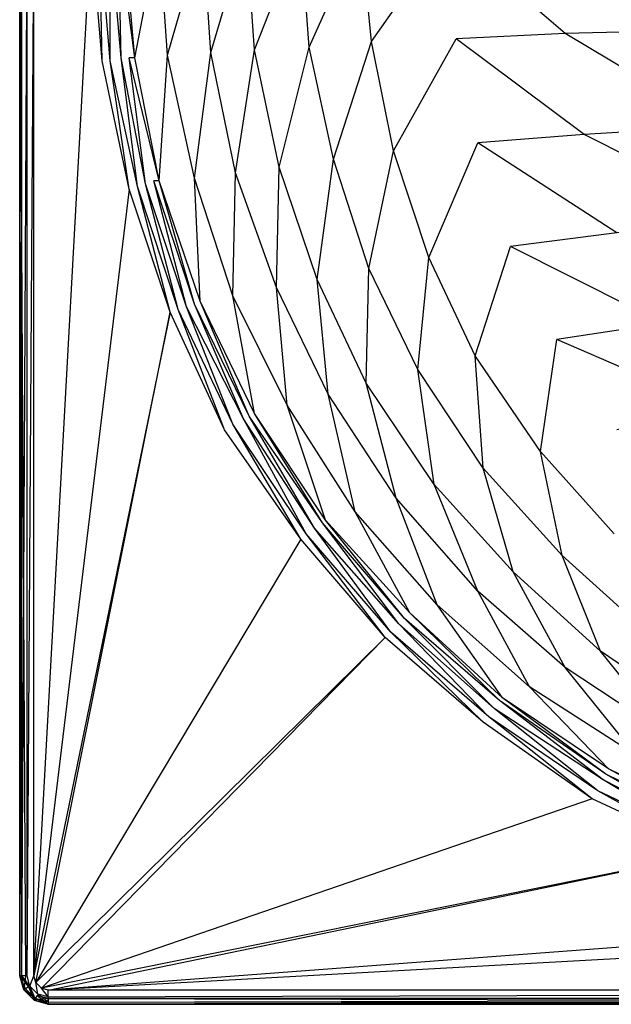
# Model space of a CAD drawing. Extents: x 0 to 1.7, y 0 to 0.75.
# Tile 1 of 17: x 0 to 0.21, y 0 to 0.34. Entities that reach past the tile are written whole.
import ezdxf

# ---------------------------------------------------------------- set-up
doc = ezdxf.new("R2010")
doc.units = 0
doc.layers.add('L2_CETUS_BQ170CEU2V_WANNE___REP', color=7, linetype='CONTINUOUS')
doc.layers.add('L3_CETUS_BQ170CEU2V_VER___REPLA', color=7, linetype='CONTINUOUS')

msp = doc.modelspace()

# ---------------------------------------------------------------- linework, layer by layer
at = {"layer": 'L2_CETUS_BQ170CEU2V_WANNE___REP', "color": 8}
for points, invisible_edges in [([(0.002, 0.01, 0.58), (0, 0.375, 0.582), (0, 0.01, 0.582), (0.002, 0.01, 0.58)], 13), ([(0, 0.375, 0.582), (0.002, 0.01, 0.58), (0.002, 0.375, 0.58), (0, 0.375, 0.582)], 14), ([(0, 0.375, 0.582), (0, 0.01, 0.595), (0, 0.01, 0.582), (0, 0.375, 0.582)], 13), ([(0, 0.01, 0.595), (0, 0.375, 0.582), (0, 0.375, 0.595), (0, 0.01, 0.595)], 14), ([(0, 0.375, 0.595), (0.0007, 0.01, 0.5974), (0, 0.01, 0.595), (0, 0.375, 0.595)], 13), ([(0.0007, 0.01, 0.5974), (0, 0.375, 0.595), (0.0007, 0.375, 0.5974), (0.0007, 0.01, 0.5974)], 14), ([(0.0026, 0.375, 0.5993), (0.0007, 0.01, 0.5974), (0.0007, 0.375, 0.5974), (0.0026, 0.375, 0.5993)], 13), ([(0.0007, 0.01, 0.5974), (0.0026, 0.375, 0.5993), (0.0026, 0.01, 0.5993), (0.0007, 0.01, 0.5974)], 14), ([(0.005, 0.375, 0.6), (0.0026, 0.01, 0.5993), (0.0026, 0.375, 0.5993), (0.005, 0.375, 0.6)], 13), ([(0.0026, 0.01, 0.5993), (0.005, 0.375, 0.6), (0.005, 0.01, 0.6), (0.0026, 0.01, 0.5993)], 14), ([(0.025, 0.375, 0.6), (0.005, 0.01, 0.6), (0.005, 0.375, 0.6), (0.025, 0.375, 0.6)], 13), ([(0.005, 0.01, 0.6), (0.025, 0.375, 0.6), (0.028811, 0.330055, 0.6), (0.005, 0.01, 0.6)], 14), ([(0.027858, 0.375, 0.6), (0.028811, 0.330055, 0.6), (0.025, 0.375, 0.6), (0.027858, 0.375, 0.6)], 13), ([(0.028811, 0.330055, 0.6), (0.027858, 0.375, 0.6), (0.031669, 0.330055, 0.6), (0.028811, 0.330055, 0.6)], 14), ([(0.031669, 0.375, 0.599), (0.031669, 0.330055, 0.6), (0.027858, 0.375, 0.6), (0.031669, 0.375, 0.599)], 13), ([(0.031669, 0.330055, 0.6), (0.031669, 0.375, 0.599), (0.035479, 0.331011, 0.599), (0.031669, 0.330055, 0.6)], 14), ([(0.034527, 0.375, 0.597), (0.035479, 0.331011, 0.599), (0.031669, 0.375, 0.599), (0.034527, 0.375, 0.597)], 13), ([(0.035479, 0.331011, 0.599), (0.034527, 0.375, 0.597), (0.038337, 0.331011, 0.597), (0.035479, 0.331011, 0.599)], 14), ([(0.034527, 0.375, 0.597), (0.040243, 0.331011, 0.595), (0.038337, 0.331011, 0.597), (0.034527, 0.375, 0.597)], 13), ([(0.040243, 0.331011, 0.595), (0.034527, 0.375, 0.597), (0.036432, 0.375, 0.595), (0.040243, 0.331011, 0.595)], 14), ([(0.048816, 0.375, 0.593), (0.040243, 0.331011, 0.595), (0.036432, 0.375, 0.595), (0.048816, 0.375, 0.593)], 13), ([(0.040243, 0.331011, 0.595), (0.048816, 0.375, 0.593), (0.051674, 0.331967, 0.593), (0.040243, 0.331011, 0.595)], 14), ([(0.064059, 0.375, 0.589), (0.051674, 0.331967, 0.593), (0.048816, 0.375, 0.593), (0.064059, 0.375, 0.589)], 13), ([(0.051674, 0.331967, 0.593), (0.064059, 0.375, 0.589), (0.066917, 0.332923, 0.589), (0.051674, 0.331967, 0.593)], 14), ([(0.079301, 0.375, 0.583), (0.066917, 0.332923, 0.589), (0.064059, 0.375, 0.589), (0.079301, 0.375, 0.583)], 13), ([(0.066917, 0.332923, 0.589), (0.079301, 0.375, 0.583), (0.082159, 0.33388, 0.583), (0.066917, 0.332923, 0.589)], 14), ([(0.098354, 0.375, 0.572), (0.082159, 0.33388, 0.583), (0.079301, 0.375, 0.583), (0.098354, 0.375, 0.572)], 13), ([(0.082159, 0.33388, 0.583), (0.098354, 0.375, 0.572), (0.101212, 0.334836, 0.572), (0.082159, 0.33388, 0.583)], 14), ([(0.119313, 0.375, 0.559), (0.101212, 0.334836, 0.572), (0.098354, 0.375, 0.572), (0.119313, 0.375, 0.559)], 13), ([(0.101212, 0.334836, 0.572), (0.119313, 0.375, 0.559), (0.123124, 0.336749, 0.559), (0.101212, 0.334836, 0.572)], 14), ([(0.149798, 0.375, 0.53), (0.123124, 0.336749, 0.559), (0.119313, 0.375, 0.559), (0.149798, 0.375, 0.53)], 13), ([(0.123124, 0.336749, 0.559), (0.149798, 0.375, 0.53), (0.152656, 0.337705, 0.53), (0.123124, 0.336749, 0.559)], 14), ([(0.149798, 0.375, 0.53), (0.190762, 0.339617, 0.48), (0.152656, 0.337705, 0.53), (0.149798, 0.375, 0.53)], 13), ([(0.190762, 0.339617, 0.48), (0.149798, 0.375, 0.53), (0.187904, 0.375, 0.48), (0.190762, 0.339617, 0.48)], 14), ([(0.187904, 0.375, 0.48), (0.238395, 0.340574, 0.38), (0.190762, 0.339617, 0.48), (0.187904, 0.375, 0.48)], 13), ([(0.238395, 0.340574, 0.38), (0.187904, 0.375, 0.48), (0.235537, 0.375, 0.38), (0.238395, 0.340574, 0.38)], 14), ([(0.152656, 0.337705, 0.53), (0.130745, 0.298497, 0.559), (0.123124, 0.336749, 0.559), (0.152656, 0.337705, 0.53)], 13), ([(0.130745, 0.298497, 0.559), (0.152656, 0.337705, 0.53), (0.160277, 0.301366, 0.53), (0.130745, 0.298497, 0.559)], 14), ([(0.197431, 0.304235, 0.48), (0.152656, 0.337705, 0.53), (0.190762, 0.339617, 0.48), (0.197431, 0.304235, 0.48)], 14), ([(0.152656, 0.337705, 0.53), (0.197431, 0.304235, 0.48), (0.160277, 0.301366, 0.53), (0.152656, 0.337705, 0.53)], 13), ([(0.245064, 0.307104, 0.38), (0.190762, 0.339617, 0.48), (0.238395, 0.340574, 0.38), (0.245064, 0.307104, 0.38)], 14), ([(0.190762, 0.339617, 0.48), (0.245064, 0.307104, 0.38), (0.197431, 0.304235, 0.48), (0.190762, 0.339617, 0.48)], 13), ([(0.101212, 0.334836, 0.572), (0.090733, 0.29276, 0.583), (0.082159, 0.33388, 0.583), (0.101212, 0.334836, 0.572)], 13), ([(0.090733, 0.29276, 0.583), (0.101212, 0.334836, 0.572), (0.109786, 0.295628, 0.572), (0.090733, 0.29276, 0.583)], 14), ([(0.123124, 0.336749, 0.559), (0.109786, 0.295628, 0.572), (0.101212, 0.334836, 0.572), (0.123124, 0.336749, 0.559)], 13), ([(0.109786, 0.295628, 0.572), (0.123124, 0.336749, 0.559), (0.130745, 0.298497, 0.559), (0.109786, 0.295628, 0.572)], 14), ([(0.035479, 0.331011, 0.599), (0.041195, 0.286066, 0.6), (0.031669, 0.330055, 0.6), (0.035479, 0.331011, 0.599)], 13), ([(0.041195, 0.286066, 0.6), (0.035479, 0.331011, 0.599), (0.044053, 0.287022, 0.599), (0.041195, 0.286066, 0.6)], 14), ([(0.038337, 0.331011, 0.597), (0.044053, 0.287022, 0.599), (0.035479, 0.331011, 0.599), (0.038337, 0.331011, 0.597)], 13), ([(0.044053, 0.287022, 0.599), (0.038337, 0.331011, 0.597), (0.046911, 0.287978, 0.597), (0.044053, 0.287022, 0.599)], 14), ([(0.038337, 0.331011, 0.597), (0.048816, 0.287978, 0.595), (0.046911, 0.287978, 0.597), (0.038337, 0.331011, 0.597)], 13), ([(0.048816, 0.287978, 0.595), (0.038337, 0.331011, 0.597), (0.040243, 0.331011, 0.595), (0.048816, 0.287978, 0.595)], 14), ([(0.051674, 0.331967, 0.593), (0.048816, 0.287978, 0.595), (0.040243, 0.331011, 0.595), (0.051674, 0.331967, 0.593)], 13), ([(0.048816, 0.287978, 0.595), (0.051674, 0.331967, 0.593), (0.061201, 0.288934, 0.593), (0.048816, 0.287978, 0.595)], 14), ([(0.066917, 0.332923, 0.589), (0.061201, 0.288934, 0.593), (0.051674, 0.331967, 0.593), (0.066917, 0.332923, 0.589)], 13), ([(0.061201, 0.288934, 0.593), (0.066917, 0.332923, 0.589), (0.075491, 0.290847, 0.589), (0.061201, 0.288934, 0.593)], 14), ([(0.082159, 0.33388, 0.583), (0.075491, 0.290847, 0.589), (0.066917, 0.332923, 0.589), (0.082159, 0.33388, 0.583)], 13), ([(0.075491, 0.290847, 0.589), (0.082159, 0.33388, 0.583), (0.090733, 0.29276, 0.583), (0.075491, 0.290847, 0.589)], 14), ([(0.038337, 0.285109, 0.6), (0.005, 0.01, 0.6), (0.028811, 0.330055, 0.6), (0.038337, 0.285109, 0.6)], 14), ([(0.031669, 0.330055, 0.6), (0.038337, 0.285109, 0.6), (0.028811, 0.330055, 0.6), (0.031669, 0.330055, 0.6)], 13), ([(0.038337, 0.285109, 0.6), (0.031669, 0.330055, 0.6), (0.041195, 0.286066, 0.6), (0.038337, 0.285109, 0.6)], 14), ([(0.256495, 0.27459, 0.38), (0.197431, 0.304235, 0.48), (0.245064, 0.307104, 0.38), (0.256495, 0.27459, 0.38)], 14), ([(0.208863, 0.269809, 0.48), (0.160277, 0.301366, 0.53), (0.197431, 0.304235, 0.48), (0.208863, 0.269809, 0.48)], 14), ([(0.197431, 0.304235, 0.48), (0.256495, 0.27459, 0.38), (0.208863, 0.269809, 0.48), (0.197431, 0.304235, 0.48)], 13), ([(0.160277, 0.301366, 0.53), (0.143129, 0.261202, 0.559), (0.130745, 0.298497, 0.559), (0.160277, 0.301366, 0.53)], 13), ([(0.143129, 0.261202, 0.559), (0.160277, 0.301366, 0.53), (0.171709, 0.265027, 0.53), (0.143129, 0.261202, 0.559)], 14), ([(0.160277, 0.301366, 0.53), (0.208863, 0.269809, 0.48), (0.171709, 0.265027, 0.53), (0.160277, 0.301366, 0.53)], 13), ([(0.130745, 0.298497, 0.559), (0.122171, 0.257377, 0.572), (0.109786, 0.295628, 0.572), (0.130745, 0.298497, 0.559)], 13), ([(0.122171, 0.257377, 0.572), (0.130745, 0.298497, 0.559), (0.143129, 0.261202, 0.559), (0.122171, 0.257377, 0.572)], 14), ([(0.090733, 0.29276, 0.583), (0.089781, 0.250683, 0.589), (0.075491, 0.290847, 0.589), (0.090733, 0.29276, 0.583)], 13), ([(0.089781, 0.250683, 0.589), (0.090733, 0.29276, 0.583), (0.10407, 0.253552, 0.583), (0.089781, 0.250683, 0.589)], 14), ([(0.109786, 0.295628, 0.572), (0.10407, 0.253552, 0.583), (0.090733, 0.29276, 0.583), (0.109786, 0.295628, 0.572)], 13), ([(0.10407, 0.253552, 0.583), (0.109786, 0.295628, 0.572), (0.122171, 0.257377, 0.572), (0.10407, 0.253552, 0.583)], 14), ([(0.075491, 0.290847, 0.589), (0.074538, 0.247814, 0.593), (0.061201, 0.288934, 0.593), (0.075491, 0.290847, 0.589)], 13), ([(0.074538, 0.247814, 0.593), (0.075491, 0.290847, 0.589), (0.089781, 0.250683, 0.589), (0.074538, 0.247814, 0.593)], 14), ([(0.041195, 0.286066, 0.6), (0.052627, 0.242077, 0.6), (0.038337, 0.285109, 0.6), (0.041195, 0.286066, 0.6)], 13), ([(0.044053, 0.287022, 0.599), (0.055485, 0.243033, 0.6), (0.041195, 0.286066, 0.6), (0.044053, 0.287022, 0.599)], 13), ([(0.052627, 0.242077, 0.6), (0.041195, 0.286066, 0.6), (0.055485, 0.243033, 0.6), (0.052627, 0.242077, 0.6)], 14), ([(0.046911, 0.287978, 0.597), (0.058343, 0.243989, 0.599), (0.044053, 0.287022, 0.599), (0.046911, 0.287978, 0.597)], 13), ([(0.055485, 0.243033, 0.6), (0.044053, 0.287022, 0.599), (0.058343, 0.243989, 0.599), (0.055485, 0.243033, 0.6)], 14), ([(0.058343, 0.243989, 0.599), (0.046911, 0.287978, 0.597), (0.061201, 0.244945, 0.597), (0.058343, 0.243989, 0.599)], 14), ([(0.048816, 0.287978, 0.595), (0.061201, 0.244945, 0.597), (0.046911, 0.287978, 0.597), (0.048816, 0.287978, 0.595)], 13), ([(0.061201, 0.288934, 0.593), (0.063106, 0.245902, 0.595), (0.048816, 0.287978, 0.595), (0.061201, 0.288934, 0.593)], 13), ([(0.061201, 0.244945, 0.597), (0.048816, 0.287978, 0.595), (0.063106, 0.245902, 0.595), (0.061201, 0.244945, 0.597)], 14), ([(0.063106, 0.245902, 0.595), (0.061201, 0.288934, 0.593), (0.074538, 0.247814, 0.593), (0.063106, 0.245902, 0.595)], 14), ([(0.052627, 0.242077, 0.6), (0.005, 0.01, 0.6), (0.038337, 0.285109, 0.6), (0.052627, 0.242077, 0.6)], 14), ([(0.225058, 0.238251, 0.48), (0.171709, 0.265027, 0.53), (0.208863, 0.269809, 0.48), (0.225058, 0.238251, 0.48)], 14), ([(0.171709, 0.265027, 0.53), (0.159324, 0.226776, 0.559), (0.143129, 0.261202, 0.559), (0.171709, 0.265027, 0.53)], 13), ([(0.159324, 0.226776, 0.559), (0.171709, 0.265027, 0.53), (0.187904, 0.232514, 0.53), (0.159324, 0.226776, 0.559)], 14), ([(0.171709, 0.265027, 0.53), (0.225058, 0.238251, 0.48), (0.187904, 0.232514, 0.53), (0.171709, 0.265027, 0.53)], 13), ([(0.143129, 0.261202, 0.559), (0.139319, 0.221995, 0.572), (0.122171, 0.257377, 0.572), (0.143129, 0.261202, 0.559)], 13), ([(0.139319, 0.221995, 0.572), (0.143129, 0.261202, 0.559), (0.159324, 0.226776, 0.559), (0.139319, 0.221995, 0.572)], 14), ([(0.122171, 0.257377, 0.572), (0.121218, 0.217213, 0.583), (0.10407, 0.253552, 0.583), (0.122171, 0.257377, 0.572)], 13), ([(0.121218, 0.217213, 0.583), (0.122171, 0.257377, 0.572), (0.139319, 0.221995, 0.572), (0.121218, 0.217213, 0.583)], 14), ([(0.10407, 0.253552, 0.583), (0.107881, 0.213388, 0.589), (0.089781, 0.250683, 0.589), (0.10407, 0.253552, 0.583)], 13), ([(0.107881, 0.213388, 0.589), (0.10407, 0.253552, 0.583), (0.121218, 0.217213, 0.583), (0.107881, 0.213388, 0.589)], 14), ([(0.089781, 0.250683, 0.589), (0.093591, 0.209563, 0.593), (0.074538, 0.247814, 0.593), (0.089781, 0.250683, 0.589)], 13), ([(0.093591, 0.209563, 0.593), (0.089781, 0.250683, 0.589), (0.107881, 0.213388, 0.589), (0.093591, 0.209563, 0.593)], 14), ([(0.061201, 0.244945, 0.597), (0.078349, 0.204781, 0.599), (0.058343, 0.243989, 0.599), (0.061201, 0.244945, 0.597)], 13), ([(0.063106, 0.245902, 0.595), (0.080254, 0.205738, 0.597), (0.061201, 0.244945, 0.597), (0.063106, 0.245902, 0.595)], 13), ([(0.078349, 0.204781, 0.599), (0.061201, 0.244945, 0.597), (0.080254, 0.205738, 0.597), (0.078349, 0.204781, 0.599)], 14), ([(0.074538, 0.247814, 0.593), (0.082159, 0.206694, 0.595), (0.063106, 0.245902, 0.595), (0.074538, 0.247814, 0.593)], 13), ([(0.080254, 0.205738, 0.597), (0.063106, 0.245902, 0.595), (0.082159, 0.206694, 0.595), (0.080254, 0.205738, 0.597)], 14), ([(0.082159, 0.206694, 0.595), (0.074538, 0.247814, 0.593), (0.093591, 0.209563, 0.593), (0.082159, 0.206694, 0.595)], 14), ([(0.052627, 0.242077, 0.6), (0.0057, 0.0076, 0.6), (0.005, 0.01, 0.6), (0.052627, 0.242077, 0.6)], 13), ([(0.0057, 0.0076, 0.6), (0.052627, 0.242077, 0.6), (0.07168, 0.200956, 0.6), (0.0057, 0.0076, 0.6)], 14), ([(0.055485, 0.243033, 0.6), (0.07168, 0.200956, 0.6), (0.052627, 0.242077, 0.6), (0.055485, 0.243033, 0.6)], 13), ([(0.058343, 0.243989, 0.599), (0.074538, 0.202869, 0.6), (0.055485, 0.243033, 0.6), (0.058343, 0.243989, 0.599)], 13), ([(0.07168, 0.200956, 0.6), (0.055485, 0.243033, 0.6), (0.074538, 0.202869, 0.6), (0.07168, 0.200956, 0.6)], 14), ([(0.074538, 0.202869, 0.6), (0.058343, 0.243989, 0.599), (0.078349, 0.204781, 0.599), (0.074538, 0.202869, 0.6)], 14), ([(0.245064, 0.20765, 0.48), (0.187904, 0.232514, 0.53), (0.225058, 0.238251, 0.48), (0.245064, 0.20765, 0.48)], 14), ([(0.187904, 0.232514, 0.53), (0.182188, 0.193306, 0.559), (0.159324, 0.226776, 0.559), (0.187904, 0.232514, 0.53)], 13), ([(0.182188, 0.193306, 0.559), (0.187904, 0.232514, 0.53), (0.208863, 0.200956, 0.53), (0.182188, 0.193306, 0.559)], 14), ([(0.187904, 0.232514, 0.53), (0.245064, 0.20765, 0.48), (0.208863, 0.200956, 0.53), (0.187904, 0.232514, 0.53)], 13), ([(0.159324, 0.226776, 0.559), (0.162182, 0.187568, 0.572), (0.139319, 0.221995, 0.572), (0.159324, 0.226776, 0.559)], 13), ([(0.162182, 0.187568, 0.572), (0.159324, 0.226776, 0.559), (0.182188, 0.193306, 0.559), (0.162182, 0.187568, 0.572)], 14), ([(0.139319, 0.221995, 0.572), (0.145035, 0.181831, 0.583), (0.121218, 0.217213, 0.583), (0.139319, 0.221995, 0.572)], 13), ([(0.145035, 0.181831, 0.583), (0.139319, 0.221995, 0.572), (0.162182, 0.187568, 0.572), (0.145035, 0.181831, 0.583)], 14), ([(0.121218, 0.217213, 0.583), (0.131697, 0.177049, 0.589), (0.107881, 0.213388, 0.589), (0.121218, 0.217213, 0.583)], 13), ([(0.131697, 0.177049, 0.589), (0.121218, 0.217213, 0.583), (0.145035, 0.181831, 0.583), (0.131697, 0.177049, 0.589)], 14), ([(0.107881, 0.213388, 0.589), (0.117408, 0.172268, 0.593), (0.093591, 0.209563, 0.593), (0.107881, 0.213388, 0.589)], 13), ([(0.117408, 0.172268, 0.593), (0.107881, 0.213388, 0.589), (0.131697, 0.177049, 0.589), (0.117408, 0.172268, 0.593)], 14), ([(0.082159, 0.206694, 0.595), (0.105976, 0.168443, 0.597), (0.080254, 0.205738, 0.597), (0.082159, 0.206694, 0.595)], 13), ([(0.093591, 0.209563, 0.593), (0.106928, 0.169399, 0.595), (0.082159, 0.206694, 0.595), (0.093591, 0.209563, 0.593)], 13), ([(0.105976, 0.168443, 0.597), (0.082159, 0.206694, 0.595), (0.106928, 0.169399, 0.595), (0.105976, 0.168443, 0.597)], 14), ([(0.106928, 0.169399, 0.595), (0.093591, 0.209563, 0.593), (0.117408, 0.172268, 0.593), (0.106928, 0.169399, 0.595)], 14), ([(0.078349, 0.204781, 0.599), (0.10026, 0.164617, 0.6), (0.074538, 0.202869, 0.6), (0.078349, 0.204781, 0.599)], 13), ([(0.080254, 0.205738, 0.597), (0.103118, 0.16653, 0.599), (0.078349, 0.204781, 0.599), (0.080254, 0.205738, 0.597)], 13), ([(0.10026, 0.164617, 0.6), (0.078349, 0.204781, 0.599), (0.103118, 0.16653, 0.599), (0.10026, 0.164617, 0.6)], 14), ([(0.103118, 0.16653, 0.599), (0.080254, 0.205738, 0.597), (0.105976, 0.168443, 0.597), (0.103118, 0.16653, 0.599)], 14), ([(0.098354, 0.162705, 0.6), (0.0057, 0.0076, 0.6), (0.07168, 0.200956, 0.6), (0.098354, 0.162705, 0.6)], 14), ([(0.074538, 0.202869, 0.6), (0.098354, 0.162705, 0.6), (0.07168, 0.200956, 0.6), (0.074538, 0.202869, 0.6)], 13), ([(0.098354, 0.162705, 0.6), (0.074538, 0.202869, 0.6), (0.10026, 0.164617, 0.6), (0.098354, 0.162705, 0.6)], 14), ([(0.208863, 0.200956, 0.53), (0.20791, 0.164617, 0.559), (0.182188, 0.193306, 0.559), (0.208863, 0.200956, 0.53)], 13), ([(0.182188, 0.193306, 0.559), (0.189809, 0.156967, 0.572), (0.162182, 0.187568, 0.572), (0.182188, 0.193306, 0.559)], 13), ([(0.189809, 0.156967, 0.572), (0.182188, 0.193306, 0.559), (0.20791, 0.164617, 0.559), (0.189809, 0.156967, 0.572)], 14), ([(0.162182, 0.187568, 0.572), (0.172662, 0.15123, 0.583), (0.145035, 0.181831, 0.583), (0.162182, 0.187568, 0.572)], 13), ([(0.172662, 0.15123, 0.583), (0.162182, 0.187568, 0.572), (0.189809, 0.156967, 0.572), (0.172662, 0.15123, 0.583)], 14), ([(0.145035, 0.181831, 0.583), (0.160277, 0.144536, 0.589), (0.131697, 0.177049, 0.589), (0.145035, 0.181831, 0.583)], 13), ([(0.160277, 0.144536, 0.589), (0.145035, 0.181831, 0.583), (0.172662, 0.15123, 0.583), (0.160277, 0.144536, 0.589)], 14), ([(0.131697, 0.177049, 0.589), (0.145987, 0.139754, 0.593), (0.117408, 0.172268, 0.593), (0.131697, 0.177049, 0.589)], 13), ([(0.145987, 0.139754, 0.593), (0.131697, 0.177049, 0.589), (0.160277, 0.144536, 0.589), (0.145987, 0.139754, 0.593)], 14), ([(0.117408, 0.172268, 0.593), (0.136461, 0.136885, 0.595), (0.106928, 0.169399, 0.595), (0.117408, 0.172268, 0.593)], 13), ([(0.136461, 0.136885, 0.595), (0.117408, 0.172268, 0.593), (0.145987, 0.139754, 0.593), (0.136461, 0.136885, 0.595)], 14), ([(0.106928, 0.169399, 0.595), (0.134555, 0.134973, 0.597), (0.105976, 0.168443, 0.597), (0.106928, 0.169399, 0.595)], 13), ([(0.134555, 0.134973, 0.597), (0.106928, 0.169399, 0.595), (0.136461, 0.136885, 0.595), (0.134555, 0.134973, 0.597)], 14), ([(0.103118, 0.16653, 0.599), (0.129792, 0.130191, 0.6), (0.10026, 0.164617, 0.6), (0.103118, 0.16653, 0.599)], 13), ([(0.105976, 0.168443, 0.597), (0.13265, 0.13306, 0.599), (0.103118, 0.16653, 0.599), (0.105976, 0.168443, 0.597)], 13), ([(0.129792, 0.130191, 0.6), (0.103118, 0.16653, 0.599), (0.13265, 0.13306, 0.599), (0.129792, 0.130191, 0.6)], 14), ([(0.13265, 0.13306, 0.599), (0.105976, 0.168443, 0.597), (0.134555, 0.134973, 0.597), (0.13265, 0.13306, 0.599)], 14), ([(0.127887, 0.128279, 0.6), (0.0057, 0.0076, 0.6), (0.098354, 0.162705, 0.6), (0.127887, 0.128279, 0.6)], 14), ([(0.10026, 0.164617, 0.6), (0.127887, 0.128279, 0.6), (0.098354, 0.162705, 0.6), (0.10026, 0.164617, 0.6)], 13), ([(0.127887, 0.128279, 0.6), (0.10026, 0.164617, 0.6), (0.129792, 0.130191, 0.6), (0.127887, 0.128279, 0.6)], 14), ([(0.20791, 0.164617, 0.559), (0.218389, 0.131148, 0.572), (0.189809, 0.156967, 0.572), (0.20791, 0.164617, 0.559)], 13), ([(0.189809, 0.156967, 0.572), (0.203147, 0.123497, 0.583), (0.172662, 0.15123, 0.583), (0.189809, 0.156967, 0.572)], 13), ([(0.203147, 0.123497, 0.583), (0.189809, 0.156967, 0.572), (0.218389, 0.131148, 0.572), (0.203147, 0.123497, 0.583)], 14), ([(0.172662, 0.15123, 0.583), (0.190762, 0.11776, 0.589), (0.160277, 0.144536, 0.589), (0.172662, 0.15123, 0.583)], 13), ([(0.190762, 0.11776, 0.589), (0.172662, 0.15123, 0.583), (0.203147, 0.123497, 0.583), (0.190762, 0.11776, 0.589)], 14), ([(0.160277, 0.144536, 0.589), (0.178378, 0.111066, 0.593), (0.145987, 0.139754, 0.593), (0.160277, 0.144536, 0.589)], 13), ([(0.178378, 0.111066, 0.593), (0.160277, 0.144536, 0.589), (0.190762, 0.11776, 0.589), (0.178378, 0.111066, 0.593)], 14), ([(0.145987, 0.139754, 0.593), (0.168851, 0.10724, 0.595), (0.136461, 0.136885, 0.595), (0.145987, 0.139754, 0.593)], 13), ([(0.168851, 0.10724, 0.595), (0.145987, 0.139754, 0.593), (0.178378, 0.111066, 0.593), (0.168851, 0.10724, 0.595)], 14), ([(0.134555, 0.134973, 0.597), (0.165993, 0.103415, 0.599), (0.13265, 0.13306, 0.599), (0.134555, 0.134973, 0.597)], 13), ([(0.136461, 0.136885, 0.595), (0.167898, 0.106284, 0.597), (0.134555, 0.134973, 0.597), (0.136461, 0.136885, 0.595)], 13), ([(0.165993, 0.103415, 0.599), (0.134555, 0.134973, 0.597), (0.167898, 0.106284, 0.597), (0.165993, 0.103415, 0.599)], 14), ([(0.167898, 0.106284, 0.597), (0.136461, 0.136885, 0.595), (0.168851, 0.10724, 0.595), (0.167898, 0.106284, 0.597)], 14), ([(0.13265, 0.13306, 0.599), (0.164088, 0.100546, 0.6), (0.129792, 0.130191, 0.6), (0.13265, 0.13306, 0.599)], 13), ([(0.164088, 0.100546, 0.6), (0.13265, 0.13306, 0.599), (0.165993, 0.103415, 0.599), (0.164088, 0.100546, 0.6)], 14), ([(0.218389, 0.131148, 0.572), (0.238395, 0.09959, 0.583), (0.203147, 0.123497, 0.583), (0.218389, 0.131148, 0.572)], 13), ([(0.127887, 0.128279, 0.6), (0.0076, 0.0057, 0.6), (0.0057, 0.0076, 0.6), (0.127887, 0.128279, 0.6)], 13), ([(0.0076, 0.0057, 0.6), (0.127887, 0.128279, 0.6), (0.162182, 0.098634, 0.6), (0.0076, 0.0057, 0.6)], 14), ([(0.129792, 0.130191, 0.6), (0.162182, 0.098634, 0.6), (0.127887, 0.128279, 0.6), (0.129792, 0.130191, 0.6)], 13), ([(0.162182, 0.098634, 0.6), (0.129792, 0.130191, 0.6), (0.164088, 0.100546, 0.6), (0.162182, 0.098634, 0.6)], 14), ([(0.203147, 0.123497, 0.583), (0.226963, 0.093853, 0.589), (0.190762, 0.11776, 0.589), (0.203147, 0.123497, 0.583)], 13), ([(0.226963, 0.093853, 0.589), (0.203147, 0.123497, 0.583), (0.238395, 0.09959, 0.583), (0.226963, 0.093853, 0.589)], 14), ([(0.190762, 0.11776, 0.589), (0.215531, 0.087159, 0.593), (0.178378, 0.111066, 0.593), (0.190762, 0.11776, 0.589)], 13), ([(0.215531, 0.087159, 0.593), (0.190762, 0.11776, 0.589), (0.226963, 0.093853, 0.589), (0.215531, 0.087159, 0.593)], 14), ([(0.178378, 0.111066, 0.593), (0.206005, 0.082377, 0.595), (0.168851, 0.10724, 0.595), (0.178378, 0.111066, 0.593)], 13), ([(0.206005, 0.082377, 0.595), (0.178378, 0.111066, 0.593), (0.215531, 0.087159, 0.593), (0.206005, 0.082377, 0.595)], 14), ([(0.168851, 0.10724, 0.595), (0.205052, 0.080465, 0.597), (0.167898, 0.106284, 0.597), (0.168851, 0.10724, 0.595)], 13), ([(0.205052, 0.080465, 0.597), (0.168851, 0.10724, 0.595), (0.206005, 0.082377, 0.595), (0.205052, 0.080465, 0.597)], 14), ([(0.165993, 0.103415, 0.599), (0.202194, 0.074727, 0.6), (0.164088, 0.100546, 0.6), (0.165993, 0.103415, 0.599)], 13), ([(0.167898, 0.106284, 0.597), (0.204099, 0.078552, 0.599), (0.165993, 0.103415, 0.599), (0.167898, 0.106284, 0.597)], 13), ([(0.202194, 0.074727, 0.6), (0.165993, 0.103415, 0.599), (0.204099, 0.078552, 0.599), (0.202194, 0.074727, 0.6)], 14), ([(0.204099, 0.078552, 0.599), (0.167898, 0.106284, 0.597), (0.205052, 0.080465, 0.597), (0.204099, 0.078552, 0.599)], 14), ([(0.164088, 0.100546, 0.6), (0.200289, 0.071858, 0.6), (0.162182, 0.098634, 0.6), (0.164088, 0.100546, 0.6)], 13), ([(0.200289, 0.071858, 0.6), (0.164088, 0.100546, 0.6), (0.202194, 0.074727, 0.6), (0.200289, 0.071858, 0.6)], 14), ([(0.200289, 0.071858, 0.6), (0.0076, 0.0057, 0.6), (0.162182, 0.098634, 0.6), (0.200289, 0.071858, 0.6)], 14), ([(0.215531, 0.087159, 0.593), (0.245064, 0.063251, 0.595), (0.206005, 0.082377, 0.595), (0.215531, 0.087159, 0.593)], 13), ([(0.205052, 0.080465, 0.597), (0.243158, 0.05847, 0.599), (0.204099, 0.078552, 0.599), (0.205052, 0.080465, 0.597)], 13), ([(0.206005, 0.082377, 0.595), (0.244111, 0.061339, 0.597), (0.205052, 0.080465, 0.597), (0.206005, 0.082377, 0.595)], 13), ([(0.243158, 0.05847, 0.599), (0.205052, 0.080465, 0.597), (0.244111, 0.061339, 0.597), (0.243158, 0.05847, 0.599)], 14), ([(0.244111, 0.061339, 0.597), (0.206005, 0.082377, 0.595), (0.245064, 0.063251, 0.595), (0.244111, 0.061339, 0.597)], 14), ([(0.204099, 0.078552, 0.599), (0.242206, 0.055601, 0.6), (0.202194, 0.074727, 0.6), (0.204099, 0.078552, 0.599)], 13), ([(0.242206, 0.055601, 0.6), (0.204099, 0.078552, 0.599), (0.243158, 0.05847, 0.599), (0.242206, 0.055601, 0.6)], 14), ([(0.202194, 0.074727, 0.6), (0.241253, 0.052732, 0.6), (0.200289, 0.071858, 0.6), (0.202194, 0.074727, 0.6)], 13), ([(0.241253, 0.052732, 0.6), (0.202194, 0.074727, 0.6), (0.242206, 0.055601, 0.6), (0.241253, 0.052732, 0.6)], 14), ([(0.241253, 0.052732, 0.6), (0.0076, 0.0057, 0.6), (0.200289, 0.071858, 0.6), (0.241253, 0.052732, 0.6)], 14), ([(0.241253, 0.052732, 0.6), (0.01, 0.005, 0.6), (0.0076, 0.0057, 0.6), (0.241253, 0.052732, 0.6)], 13), ([(0.01, 0.005, 0.6), (0.241253, 0.052732, 0.6), (0.284122, 0.038388, 0.6), (0.01, 0.005, 0.6)], 14), ([(0.328897, 0.028825, 0.6), (0.01, 0.005, 0.6), (0.284122, 0.038388, 0.6), (0.328897, 0.028825, 0.6)], 14), ([(0.373672, 0.025, 0.6), (0.01, 0.005, 0.6), (0.328897, 0.028825, 0.6), (0.373672, 0.025, 0.6)], 14), ([(0.373672, 0.025, 0.6), (0.85, 0.005, 0.6), (0.01, 0.005, 0.6), (0.373672, 0.025, 0.6)], 13), ([(0.0031, 0.0061, 0.58), (0, 0.01, 0.582), (0.0014, 0.0051, 0.582), (0.0031, 0.0061, 0.58)], 13), ([(0, 0.01, 0.582), (0.0031, 0.0061, 0.58), (0.002, 0.01, 0.58), (0, 0.01, 0.582)], 14), ([(0, 0.01, 0.582), (0.0014, 0.0051, 0.595), (0.0014, 0.0051, 0.582), (0, 0.01, 0.582)], 13), ([(0.0014, 0.0051, 0.595), (0, 0.01, 0.582), (0, 0.01, 0.595), (0.0014, 0.0051, 0.595)], 14), ([(0, 0.01, 0.595), (0.002, 0.0054, 0.5974), (0.0014, 0.0051, 0.595), (0, 0.01, 0.595)], 13), ([(0.002, 0.0054, 0.5974), (0, 0.01, 0.595), (0.0007, 0.01, 0.5974), (0.002, 0.0054, 0.5974)], 14), ([(0.0007, 0.01, 0.5974), (0.0036, 0.0064, 0.5993), (0.002, 0.0054, 0.5974), (0.0007, 0.01, 0.5974)], 13), ([(0.0036, 0.0064, 0.5993), (0.0007, 0.01, 0.5974), (0.0026, 0.01, 0.5993), (0.0036, 0.0064, 0.5993)], 14), ([(0.005, 0.01, 0.6), (0.0036, 0.0064, 0.5993), (0.0026, 0.01, 0.5993), (0.005, 0.01, 0.6)], 13), ([(0.0036, 0.0064, 0.5993), (0.005, 0.01, 0.6), (0.0057, 0.0076, 0.6), (0.0036, 0.0064, 0.5993)], 14), ([(0.0057, 0.0076, 0.6), (0.0064, 0.0036, 0.5993), (0.0036, 0.0064, 0.5993), (0.0057, 0.0076, 0.6)], 13), ([(0.0064, 0.0036, 0.5993), (0.0057, 0.0076, 0.6), (0.0076, 0.0057, 0.6), (0.0064, 0.0036, 0.5993)], 14), ([(0.0051, 0.0014, 0.582), (0.0031, 0.0061, 0.58), (0.0014, 0.0051, 0.582), (0.0051, 0.0014, 0.582)], 13), ([(0.0054, 0.002, 0.5974), (0.0014, 0.0051, 0.595), (0.002, 0.0054, 0.5974), (0.0054, 0.002, 0.5974)], 14), ([(0.0014, 0.0051, 0.582), (0.0051, 0.0014, 0.595), (0.0051, 0.0014, 0.582), (0.0014, 0.0051, 0.582)], 13), ([(0.0051, 0.0014, 0.595), (0.0014, 0.0051, 0.582), (0.0014, 0.0051, 0.595), (0.0051, 0.0014, 0.595)], 14), ([(0.0014, 0.0051, 0.595), (0.0054, 0.002, 0.5974), (0.0051, 0.0014, 0.595), (0.0014, 0.0051, 0.595)], 13), ([(0.0036, 0.0064, 0.5993), (0.0054, 0.002, 0.5974), (0.002, 0.0054, 0.5974), (0.0036, 0.0064, 0.5993)], 13), ([(0.0031, 0.0061, 0.58), (0.0051, 0.0014, 0.582), (0.0061, 0.0031, 0.58), (0.0031, 0.0061, 0.58)], 14), ([(0.0054, 0.002, 0.5974), (0.0036, 0.0064, 0.5993), (0.0064, 0.0036, 0.5993), (0.0054, 0.002, 0.5974)], 14), ([(0.0064, 0.0036, 0.5993), (0.01, 0.0007, 0.5974), (0.0054, 0.002, 0.5974), (0.0064, 0.0036, 0.5993)], 13), ([(0.0076, 0.0057, 0.6), (0.01, 0.0026, 0.5993), (0.0064, 0.0036, 0.5993), (0.0076, 0.0057, 0.6)], 13), ([(0.01, 0.0007, 0.5974), (0.0064, 0.0036, 0.5993), (0.01, 0.0026, 0.5993), (0.01, 0.0007, 0.5974)], 14), ([(0.01, 0.0026, 0.5993), (0.0076, 0.0057, 0.6), (0.01, 0.005, 0.6), (0.01, 0.0026, 0.5993)], 14), ([(0.85, 0.005, 0.6), (0.01, 0.0026, 0.5993), (0.01, 0.005, 0.6), (0.85, 0.005, 0.6)], 13), ([(0.01, 0.0026, 0.5993), (0.85, 0.005, 0.6), (0.85, 0.0026, 0.5993), (0.01, 0.0026, 0.5993)], 14), ([(0.0051, 0.0014, 0.582), (0.01, 0.002, 0.58), (0.0061, 0.0031, 0.58), (0.0051, 0.0014, 0.582)], 13), ([(0.01, 0.002, 0.58), (0.0051, 0.0014, 0.582), (0.01, 0, 0.582), (0.01, 0.002, 0.58)], 14), ([(0.0054, 0.002, 0.5974), (0.01, 0, 0.595), (0.0051, 0.0014, 0.595), (0.0054, 0.002, 0.5974)], 13), ([(0.0051, 0.0014, 0.595), (0.01, 0, 0.582), (0.0051, 0.0014, 0.582), (0.0051, 0.0014, 0.595)], 13), ([(0.01, 0, 0.582), (0.0051, 0.0014, 0.595), (0.01, 0, 0.595), (0.01, 0, 0.582)], 14), ([(0.01, 0, 0.595), (0.0054, 0.002, 0.5974), (0.01, 0.0007, 0.5974), (0.01, 0, 0.595)], 14), ([(0.85, 0.0026, 0.5993), (0.01, 0.0007, 0.5974), (0.01, 0.0026, 0.5993), (0.85, 0.0026, 0.5993)], 13), ([(0.01, 0.0007, 0.5974), (0.85, 0.0026, 0.5993), (0.85, 0.0007, 0.5974), (0.01, 0.0007, 0.5974)], 14), ([(0.01, 0, 0.582), (0.85, 0.002, 0.58), (0.01, 0.002, 0.58), (0.01, 0, 0.582)], 13), ([(0.85, 0.002, 0.58), (0.01, 0, 0.582), (0.85, 0, 0.582), (0.85, 0.002, 0.58)], 14), ([(0.01, 0.0007, 0.5974), (0.85, 0, 0.595), (0.01, 0, 0.595), (0.01, 0.0007, 0.5974)], 13), ([(0.85, 0, 0.595), (0.01, 0.0007, 0.5974), (0.85, 0.0007, 0.5974), (0.85, 0, 0.595)], 14), ([(0.01, 0, 0.595), (0.85, 0, 0.582), (0.01, 0, 0.582), (0.01, 0, 0.595)], 13), ([(0.85, 0, 0.582), (0.01, 0, 0.595), (0.85, 0, 0.595), (0.85, 0, 0.582)], 14)]:
    msp.add_3dface(points, dxfattribs=dict(at, invisible_edges=invisible_edges))
at = {"layer": 'L3_CETUS_BQ170CEU2V_VER___REPLA', "color": 8}
for points, invisible_edges in [([(0.002, 0.01, 0.58), (0, 0.375, 0.579975), (0, 0.01, 0.579975), (0.002, 0.01, 0.58)], 13), ([(0, 0.375, 0.579975), (0.002, 0.01, 0.58), (0.002, 0.375, 0.58), (0, 0.375, 0.579975)], 14), ([(0, 0.01, 0.579975), (0, 0.375), (0, 0.01), (0, 0.01, 0.579975)], 13), ([(0, 0.375), (0, 0.01, 0.579975), (0, 0.375, 0.579975), (0, 0.375)], 14), ([(0.0014, 0.0051, 0.579975), (0.002, 0.01, 0.58), (0, 0.01, 0.579975), (0.0014, 0.0051, 0.579975)], 13), ([(0.0014, 0.0051, 0.579975), (0, 0.01), (0.0014, 0.0051), (0.0014, 0.0051, 0.579975)], 13), ([(0, 0.01), (0.0014, 0.0051, 0.579975), (0, 0.01, 0.579975), (0, 0.01)], 14), ([(0.002, 0.01, 0.58), (0.0014, 0.0051, 0.579975), (0.0031, 0.0061, 0.58), (0.002, 0.01, 0.58)], 14), ([(0.0051, 0.0014, 0.579975), (0.0031, 0.0061, 0.58), (0.0014, 0.0051, 0.579975), (0.0051, 0.0014, 0.579975)], 13), ([(0.0051, 0.0014), (0.0014, 0.0051, 0.579975), (0.0014, 0.0051), (0.0051, 0.0014)], 13), ([(0.0014, 0.0051, 0.579975), (0.0051, 0.0014), (0.0051, 0.0014, 0.579975), (0.0014, 0.0051, 0.579975)], 14), ([(0.0031, 0.0061, 0.58), (0.0051, 0.0014, 0.579975), (0.0061, 0.0031, 0.58), (0.0031, 0.0061, 0.58)], 14), ([(0.01, 0, 0.579975), (0.0061, 0.0031, 0.58), (0.0051, 0.0014, 0.579975), (0.01, 0, 0.579975)], 13), ([(0.01, 0), (0.0051, 0.0014, 0.579975), (0.0051, 0.0014), (0.01, 0)], 13), ([(0.0051, 0.0014, 0.579975), (0.01, 0), (0.01, 0, 0.579975), (0.0051, 0.0014, 0.579975)], 14), ([(0.0061, 0.0031, 0.58), (0.01, 0, 0.579975), (0.01, 0.002, 0.58), (0.0061, 0.0031, 0.58)], 14), ([(0.85, 0, 0.579975), (0.01, 0.002, 0.58), (0.01, 0, 0.579975), (0.85, 0, 0.579975)], 13), ([(0.01, 0.002, 0.58), (0.85, 0, 0.579975), (0.85, 0.002, 0.58), (0.01, 0.002, 0.58)], 14), ([(0.85, 0, 0.579975), (0.01, 0), (0.85, 0), (0.85, 0, 0.579975)], 13), ([(0.01, 0), (0.85, 0, 0.579975), (0.01, 0, 0.579975), (0.01, 0)], 14)]:
    msp.add_3dface(points, dxfattribs=dict(at, invisible_edges=invisible_edges))

doc.saveas('drawing.dxf')
